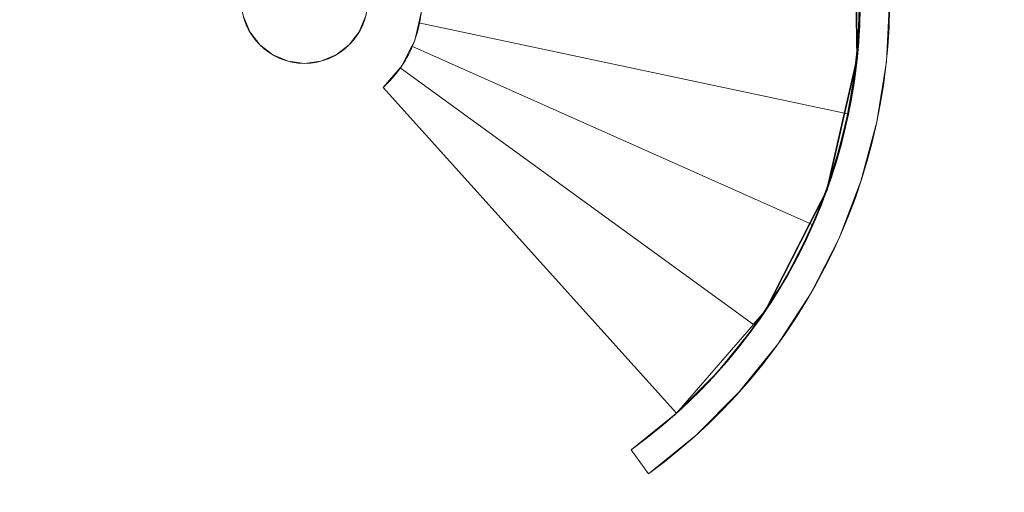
# Model space of a CAD drawing. Header units: inches. Extents: x 15 to 546804, y -66 to 267312.
# Tile 78 of 256: x 410809 to 414167, y 56060 to 57671. Entities that reach past the tile are written whole.
import ezdxf

# ---------------------------------------------------------------- set-up
doc = ezdxf.new("R2010")
doc.units = ezdxf.units.IN
doc.header["$MEASUREMENT"] = 0

msp = doc.modelspace()

# ---------------------------------------------------------------- linework, layer by layer
at = {"color": 7, "lineweight": 20}
for p, q in [((413621.8, 57352.3, 1050), (412170.3, 57660.8, 1050)), ((413621.8, 57352.3, 1300), (412170.3, 57660.8, 1300)), ((412170.3, 57660.8, 1050), (412170.3, 57660.8, 1300)), ((413621.8, 57352.3, 800), (412170.3, 57660.8, 800)), ((413621.8, 57352.3, 1050), (412170.3, 57660.8, 1050)), ((412170.3, 57660.8, 800), (412170.3, 57660.8, 1050)), ((411594, 57630.1, 300), (411594, 57630.1, 4800)), ((411967.1, 57630.1, 300), (411967.1, 57630.1, 4800)), ((411628.2, 57585.5, 300), (411628.2, 57585.5, 4800)), ((411932.9, 57585.5, 300), (411932.9, 57585.5, 4800)), ((413503.7, 56977, 800), (412146.1, 57580.8, 800)), ((413503.7, 56977, 1050), (412146.1, 57580.8, 1050)), ((412146.1, 57580.8, 800), (412146.1, 57580.8, 1050)), ((413503.7, 56977, 550), (412146.1, 57580.8, 550)), ((413503.7, 56977, 800), (412146.1, 57580.8, 800)), ((412146.1, 57580.8, 550), (412146.1, 57580.8, 800)), ((412156.4, 57601, 800), (412156.4, 57601, 1050)), ((411672.9, 57551.3, 300), (411672.9, 57551.3, 4800)), ((411888.3, 57551.3, 300), (411888.3, 57551.3, 4800)), ((411724.8, 57529.7, 300), (411724.8, 57529.7, 4800)), ((411780.6, 57522.4, 300), (411780.6, 57522.4, 4800)), ((411836.3, 57529.7, 300), (411836.3, 57529.7, 4800)), ((412106.4, 57508.1, 300), (412106.7, 57507.9, 300)), ((412106.7, 57507.9, 550), (413311.7, 56632.4, 550)), ((412106.7, 57507.9, 800), (413311.7, 56632.4, 800)), ((412106.7, 57507.9, 550), (412106.7, 57507.9, 800)), ((412106.7, 57507.9, 300), (413311.7, 56632.4, 300)), ((412106.7, 57507.9, 550), (413311.7, 56632.4, 550)), ((412106.7, 57507.9, 300), (412106.7, 57507.9, 550)), ((412112.2, 57514.1, 550), (412112.2, 57514.1, 800)), ((413665.1, 57539.8, 4800), (413665.1, 57539.8, 4820)), ((413764.6, 57529.3, 4800), (413764.6, 57529.3, 4820)), ((413048.5, 56329.7, 300), (412048.2, 57440.6, 300)), ((413048.5, 56329.7, 550), (412048.2, 57440.6, 550)), ((412048.2, 57440.6, 300), (412048.2, 57440.6, 550)), ((413636.3, 57349.2, 300), (413621.8, 57352.3, 300)), ((413634, 57343.9, 4800), (413634, 57343.9, 4820)), ((413732, 57323, 4800), (413732, 57323, 4820)), ((413582.7, 57152.3, 4800), (413582.7, 57152.3, 4820)), ((413677.9, 57121.3, 4800), (413677.9, 57121.3, 4820)), ((413503.7, 56977.1, 300), (413513.9, 56972.5, 300)), ((413513.9, 56972.5, 300), (413503.7, 56977, 300)), ((413511.6, 56967.1, 4800), (413511.6, 56967.1, 4820)), ((413603.1, 56926.4, 4800), (413603.1, 56926.4, 4820)), ((413421.6, 56790.4, 4800), (413421.6, 56790.4, 4820)), ((413508.3, 56740.3, 4800), (413508.3, 56740.3, 4820)), ((413311.7, 56632.4, 300), (413315.8, 56629.4, 300)), ((413313.5, 56624.1, 4800), (413313.5, 56624.1, 4820)), ((413394.6, 56565.2, 4800), (413394.6, 56565.2, 4820)), ((413188.7, 56469.9, 4800), (413188.7, 56469.9, 4820)), ((413263.1, 56402.9, 4800), (413263.1, 56402.9, 4820)), ((413048.5, 56329.7, 4800), (413048.5, 56329.7, 4820)), ((413048.5, 56329.7, 300), (413048.5, 56329.7, 550)), ((413115.5, 56255.2, 4800), (413115.5, 56255.2, 4820)), ((412894.3, 56204.8, 4800), (412953.2, 56123.8, 4800)), ((412894.3, 56204.8, 4820), (412953.2, 56123.8, 4820)), ((412894.3, 56204.8, 4800), (412894.3, 56204.8, 4820)), ((412953.2, 56123.8, 4800), (412953.2, 56123.8, 4820))]:
    msp.add_line(p, q, dxfattribs=at)
at = {"color": 7}
for p, q in [((413665.1, 57539.8, 1050), (413665.1, 57539.8, 1300)), ((413621.8, 57352.3, 1050), (413621.8, 57352.3, 1300)), ((413621.8, 57352.3, 800), (413621.8, 57352.3, 1050)), ((413561.2, 57089.7, 800), (413561.2, 57089.7, 1050)), ((413503.7, 56977, 800), (413503.7, 56977.1, 800)), ((413503.7, 56977, 1050), (413503.7, 56977.1, 1050)), ((413503.7, 56977.1, 800), (413503.7, 56977.1, 1050)), ((413503.7, 56977, 800), (413503.7, 56977, 1050)), ((413503.7, 56977, 550), (413503.7, 56977, 800)), ((413351.5, 56678.2, 550), (413351.5, 56678.2, 800)), ((413311.7, 56632.4, 550), (413311.7, 56632.4, 800)), ((413311.7, 56632.4, 300), (413311.7, 56632.4, 550))]:
    msp.add_line(p, q, dxfattribs=at)
at = {"color": 7, "lineweight": 20}
msp.add_circle((411780.6, 57737.8, 4800), 215.4, dxfattribs=at)
for centre, radius, start, end in [((411780.6, 57737.8, 4800), 1995, 306, 129.0632), ((411780.6, 57737.8, 4820), 1995, 306, 129.0632), ((411780.6, 57737.8, 4800), 1894.9, 306, 129.0666), ((411780.6, 57737.8, 4820), 1894.9, 306, 129.0666), ((411780.6, 57737.8, 300), 215.4, 180, 270), ((411780.6, 57737.8, 300), 215.4, 270, 0), ((411780.6, 57737.8, 300), 1894.9, 336.1768, 336.1792), ((411780.6, 57737.8, 300), 1894.9, 312, 324.1719), ((411780.6, 57737.8, 550), 1894.9, 312, 324.1719)]:
    msp.add_arc(centre, radius, start, end, dxfattribs=at)
at = {"color": 7, "lineweight": 20, "extrusion": (5.45071e-13, -6.72456e-13, -1)}
msp.add_arc((-411781, 57736.5, -3000), 1893.6, 50.9483, 233.9872, dxfattribs=at)
at = {"color": 7, "lineweight": 20, "extrusion": (-1.0749e-16, 1.58232e-16, -1)}
msp.add_arc((-411777.9, 57734.1, -3000), 1893.5, 51.0663, 233.8692, dxfattribs=at)
at = {"color": 7, "lineweight": 20, "extrusion": (-1.06229e-12, -9.81308e-13, -1)}
for centre in [(-411780.6, 57737.8, -1050), (-411780.6, 57737.8, -1300)]:
    msp.add_arc(centre, 400, 179.2275, 191.1768, dxfattribs=at)
at = {"color": 7}
for centre, start, end in [((411780.6, 57737.8, 1050), 348.1739, 0.163), ((411780.6, 57737.8, 1300), 348.1739, 0.163), ((411780.6, 57737.8, 800), 336.1792, 348.1739), ((411780.6, 57737.8, 1050), 336.1792, 348.1739), ((411780.6, 57737.8, 550), 324.1719, 336.1768), ((411780.6, 57737.8, 800), 324.1719, 336.1768)]:
    msp.add_arc(centre, 1894.9, start, end, dxfattribs=at)
at = {"color": 7, "lineweight": 20, "extrusion": (-1.19065e-12, -1.09369e-12, -1)}
for centre in [(-411780.6, 57737.8, -800), (-411780.6, 57737.8, -1050)]:
    msp.add_arc(centre, 400, 191.1768, 203.2461, dxfattribs=at)
at = {"color": 7, "lineweight": 20, "extrusion": (2.38934e-12, -2.7531e-12, -1)}
for centre in [(-411780.6, 57737.8, -550), (-411780.6, 57737.8, -800)]:
    msp.add_arc(centre, 400, 203.2461, 215.1866, dxfattribs=at)
at = {"color": 7, "lineweight": 20, "extrusion": (-1.54681e-12, -1.10863e-12, -1)}
for centre in [(-411780.6, 57737.8, -300), (-411780.6, 57737.8, -550)]:
    msp.add_arc(centre, 400, 215.1866, 228, dxfattribs=at)
at = {"color": 7, "lineweight": 20}
for points, invisible_edges in [([(413677.9, 58354.3, 4820), (413677.9, 57121.3, 4820), (413732, 58152.6, 4820)], 3), ([(413677.9, 57121.3, 4800), (413677.9, 58354.3, 4800), (413732, 58152.6, 4800)], 13), ([(413732, 58152.6, 4820), (413677.9, 57121.3, 4820), (413732, 57323, 4820)], 13), ([(413677.9, 57121.3, 4800), (413732, 58152.6, 4800), (413732, 57323, 4800)], 3), ([(413732, 58152.6, 4820), (413732, 57323, 4820), (413764.6, 57946.4, 4820)], 3), ([(413732, 57323, 4800), (413732, 58152.6, 4800), (413764.6, 57946.4, 4800)], 13), ([(411672.9, 57924.4, 4800), (411724.8, 57529.7, 4800), (411724.8, 57945.9, 4800)], 3), ([(411724.8, 57945.9, 4800), (411780.6, 57522.4, 4800), (411780.6, 57953.3, 4800)], 3), ([(411724.8, 57945.9, 4800), (411724.8, 57529.7, 4800), (411780.6, 57522.4, 4800)], 13), ([(411780.6, 57953.3, 4800), (411780.6, 57522.4, 4800), (411836.3, 57529.7, 4800)], 13), ([(411780.6, 57953.3, 4800), (411836.3, 57529.7, 4800), (411836.3, 57945.9, 4800)], 3), ([(411836.3, 57945.9, 4800), (411836.3, 57529.7, 4800), (411888.3, 57551.3, 4800)], 13), ([(411836.3, 57945.9, 4800), (411888.3, 57551.3, 4800), (411888.3, 57924.4, 4800)], 3), ([(413659.7, 57970.4, 0), (414978, 48140.1, 0), (414978, 53590.1, 0)], 13), ([(413764.6, 57946.4, 4820), (413732, 57323, 4820), (413764.6, 57529.3, 4820)], 13), ([(413732, 57323, 4800), (413764.6, 57946.4, 4800), (413764.6, 57529.3, 4800)], 3), ([(413764.6, 57946.4, 4820), (413764.6, 57529.3, 4820), (413775.6, 57737.8, 4820)], 1), ([(413764.6, 57529.3, 4800), (413764.6, 57946.4, 4800), (413775.6, 57737.8, 4800)], 1), ([(411628.2, 57890.2, 4800), (411672.9, 57551.3, 4800), (411672.9, 57924.4, 4800)], 3), ([(411672.9, 57924.4, 4800), (411672.9, 57551.3, 4800), (411724.8, 57529.7, 4800)], 13), ([(411888.3, 57924.4, 4800), (411888.3, 57551.3, 4800), (411932.9, 57585.5, 4800)], 13), ([(411888.3, 57924.4, 4800), (411932.9, 57585.5, 4800), (411932.9, 57890.2, 4800)], 3), ([(411594, 57845.5, 4800), (411628.2, 57585.5, 4800), (411628.2, 57890.2, 4800)], 3), ([(411628.2, 57890.2, 4800), (411628.2, 57585.5, 4800), (411672.9, 57551.3, 4800)], 13), ([(411932.9, 57890.2, 4800), (411932.9, 57585.5, 4800), (411967.1, 57630.1, 4800)], 13), ([(411932.9, 57890.2, 4800), (411967.1, 57630.1, 4800), (411967.1, 57845.5, 4800)], 3), ([(411572.5, 57793.6, 4800), (411594, 57630.1, 4800), (411594, 57845.5, 4800)], 3), ([(411594, 57845.5, 4800), (411594, 57630.1, 4800), (411628.2, 57585.5, 4800)], 13), ([(411967.1, 57845.5, 4800), (411967.1, 57630.1, 4800), (411988.7, 57682.1, 4800)], 13), ([(411572.5, 57793.6, 4800), (411572.5, 57682.1, 4800), (411594, 57630.1, 4800)], 13), ([(413675.4, 57737.8, 4820), (413665.1, 57539.8, 4800), (413665.1, 57539.8, 4820)], 1), ([(413665.1, 57539.8, 4800), (413675.4, 57737.8, 4820), (413675.4, 57737.8, 4800)], 1), ([(413665.1, 57539.8, 4820), (413677.9, 57121.3, 4820), (413675.4, 57737.8, 4820)], 3), ([(413677.9, 57121.3, 4800), (413665.1, 57539.8, 4800), (413675.4, 57737.8, 4800)], 13), ([(413775.6, 57737.8, 4800), (413764.6, 57529.3, 4820), (413764.6, 57529.3, 4800)], 1), ([(413764.6, 57529.3, 4820), (413775.6, 57737.8, 4800), (413775.6, 57737.8, 4820)], 1), ([(411572.5, 57682.1, 4800), (411594, 57630.1, 300), (411594, 57630.1, 4800)], 1), ([(411594, 57630.1, 300), (411572.5, 57682.1, 4800), (411572.5, 57682.1, 300)], 1), ([(411988.7, 57682.1, 300), (411967.1, 57630.1, 4800), (411967.1, 57630.1, 300)], 1), ([(411967.1, 57630.1, 4800), (411988.7, 57682.1, 300), (411988.7, 57682.1, 4800)], 1), ([(412170.3, 57660.8, 1300), (412178.4, 57696, 1050), (412170.3, 57660.8, 1050)], 1), ([(412178.4, 57696, 1050), (412170.3, 57660.8, 1300), (412178.4, 57696, 1300)], 1), ([(413621.8, 57352.3, 1300), (412178.4, 57696, 1300), (412170.3, 57660.8, 1300)], 1), ([(413621.8, 57352.3, 1050), (412170.3, 57660.8, 1050), (412178.4, 57696, 1050)], 12), ([(412156.4, 57601, 1050), (412170.3, 57660.8, 800), (412156.4, 57601, 800)], 1), ([(412170.3, 57660.8, 800), (412156.4, 57601, 1050), (412170.3, 57660.8, 1050)], 1), ([(412156.4, 57601, 1050), (413503.7, 56977, 1050), (412170.3, 57660.8, 1050)], 3), ([(413503.7, 56977, 800), (412156.4, 57601, 800), (412170.3, 57660.8, 800)], 13), ([(412170.3, 57660.8, 800), (413621.8, 57352.3, 1050), (413621.8, 57352.3, 800)], 1), ([(413621.8, 57352.3, 1050), (412170.3, 57660.8, 800), (412170.3, 57660.8, 1050)], 1), ([(412170.3, 57660.8, 1050), (413503.7, 56977, 1050), (413621.8, 57352.3, 1050)], 3), ([(413503.7, 56977, 800), (412170.3, 57660.8, 800), (413621.8, 57352.3, 800)], 13), ([(413621.8, 57352.3, 1300), (412170.3, 57660.8, 1050), (413621.8, 57352.3, 1050)], 1), ([(412170.3, 57660.8, 1050), (413621.8, 57352.3, 1300), (412170.3, 57660.8, 1300)], 1), ([(411594, 57630.1, 4800), (411628.2, 57585.5, 300), (411628.2, 57585.5, 4800)], 1), ([(411628.2, 57585.5, 300), (411594, 57630.1, 4800), (411594, 57630.1, 300)], 1), ([(411967.1, 57630.1, 300), (411932.9, 57585.5, 4800), (411932.9, 57585.5, 300)], 1), ([(411932.9, 57585.5, 4800), (411967.1, 57630.1, 300), (411967.1, 57630.1, 4800)], 1), ([(411672.9, 57551.3, 4800), (411628.2, 57585.5, 300), (411672.9, 57551.3, 300)], 1), ([(411628.2, 57585.5, 300), (411672.9, 57551.3, 4800), (411628.2, 57585.5, 4800)], 1), ([(411932.9, 57585.5, 4800), (411888.3, 57551.3, 300), (411932.9, 57585.5, 300)], 1), ([(411888.3, 57551.3, 300), (411932.9, 57585.5, 4800), (411888.3, 57551.3, 4800)], 1), ([(412146.1, 57580.8, 800), (412112.2, 57514.1, 550), (412112.2, 57514.1, 800)], 1), ([(412112.2, 57514.1, 550), (412146.1, 57580.8, 800), (412146.1, 57580.8, 550)], 1), ([(412112.2, 57514.1, 800), (413311.7, 56632.4, 800), (412146.1, 57580.8, 800)], 3), ([(413311.7, 56632.4, 550), (412112.2, 57514.1, 550), (412146.1, 57580.8, 550)], 13), ([(412146.1, 57580.8, 1050), (412156.4, 57601, 800), (412146.1, 57580.8, 800)], 1), ([(412156.4, 57601, 800), (412146.1, 57580.8, 1050), (412156.4, 57601, 1050)], 1), ([(413503.7, 56977, 1050), (412156.4, 57601, 1050), (412146.1, 57580.8, 1050)], 1), ([(412156.4, 57601, 800), (413503.7, 56977, 800), (412146.1, 57580.8, 800)], 1), ([(412146.1, 57580.8, 550), (413503.7, 56977, 800), (413503.7, 56977, 550)], 1), ([(413503.7, 56977, 800), (412146.1, 57580.8, 550), (412146.1, 57580.8, 800)], 1), ([(412146.1, 57580.8, 800), (413311.7, 56632.4, 800), (413503.7, 56977, 800)], 3), ([(413311.7, 56632.4, 550), (412146.1, 57580.8, 550), (413503.7, 56977, 550)], 13), ([(413503.7, 56977, 1050), (412146.1, 57580.8, 800), (413503.7, 56977, 800)], 1), ([(412146.1, 57580.8, 800), (413503.7, 56977, 1050), (412146.1, 57580.8, 1050)], 1), ([(411724.8, 57529.7, 4800), (411672.9, 57551.3, 300), (411724.8, 57529.7, 300)], 1), ([(411672.9, 57551.3, 300), (411724.8, 57529.7, 4800), (411672.9, 57551.3, 4800)], 1), ([(411888.3, 57551.3, 4800), (411836.3, 57529.7, 300), (411888.3, 57551.3, 300)], 1), ([(411836.3, 57529.7, 300), (411888.3, 57551.3, 4800), (411836.3, 57529.7, 4800)], 1), ([(411780.6, 57522.4, 4800), (411724.8, 57529.7, 300), (411780.6, 57522.4, 300)], 1), ([(411724.8, 57529.7, 300), (411780.6, 57522.4, 4800), (411724.8, 57529.7, 4800)], 1), ([(411836.3, 57529.7, 4800), (411780.6, 57522.4, 300), (411836.3, 57529.7, 300)], 1), ([(411780.6, 57522.4, 300), (411836.3, 57529.7, 4800), (411780.6, 57522.4, 4800)], 1), ([(412106.7, 57507.9, 550), (412048.2, 57440.6, 300), (412048.2, 57440.6, 550)], 1), ([(412048.2, 57440.6, 300), (412106.7, 57507.9, 550), (412106.7, 57507.9, 300)], 1), ([(413048.5, 56329.7, 550), (412106.7, 57507.9, 550), (412048.2, 57440.6, 550)], 1), ([(412106.7, 57507.9, 300), (413048.5, 56329.7, 300), (412048.2, 57440.6, 300)], 1), ([(412112.2, 57514.1, 800), (412106.7, 57507.9, 550), (412106.7, 57507.9, 800)], 1), ([(412106.7, 57507.9, 550), (412112.2, 57514.1, 800), (412112.2, 57514.1, 550)], 1), ([(413311.7, 56632.4, 800), (412112.2, 57514.1, 800), (412106.7, 57507.9, 800)], 1), ([(412112.2, 57514.1, 550), (413311.7, 56632.4, 550), (412106.7, 57507.9, 550)], 1), ([(412106.7, 57507.9, 300), (413311.7, 56632.4, 550), (413311.7, 56632.4, 300)], 1), ([(413311.7, 56632.4, 550), (412106.7, 57507.9, 300), (412106.7, 57507.9, 550)], 1), ([(412106.7, 57507.9, 550), (413048.5, 56329.7, 550), (413311.7, 56632.4, 550)], 1), ([(413048.5, 56329.7, 300), (412106.7, 57507.9, 300), (413311.7, 56632.4, 300)], 1), ([(413311.7, 56632.4, 800), (412106.7, 57507.9, 550), (413311.7, 56632.4, 550)], 1), ([(412106.7, 57507.9, 550), (413311.7, 56632.4, 800), (412106.7, 57507.9, 800)], 1), ([(413665.1, 57539.8, 4820), (413634, 57343.9, 4800), (413634, 57343.9, 4820)], 1), ([(413634, 57343.9, 4800), (413665.1, 57539.8, 4820), (413665.1, 57539.8, 4800)], 1), ([(413634, 57343.9, 4820), (413677.9, 57121.3, 4820), (413665.1, 57539.8, 4820)], 3), ([(413677.9, 57121.3, 4800), (413634, 57343.9, 4800), (413665.1, 57539.8, 4800)], 13), ([(413764.6, 57529.3, 4800), (413732, 57323, 4820), (413732, 57323, 4800)], 1), ([(413732, 57323, 4820), (413764.6, 57529.3, 4800), (413764.6, 57529.3, 4820)], 1), ([(412048.2, 57440.6, 550), (413048.5, 56329.7, 300), (413048.5, 56329.7, 550)], 1), ([(413048.5, 56329.7, 300), (412048.2, 57440.6, 550), (412048.2, 57440.6, 300)], 1), ([(413634, 57343.9, 4820), (413582.7, 57152.3, 4800), (413582.7, 57152.3, 4820)], 1), ([(413582.7, 57152.3, 4800), (413634, 57343.9, 4820), (413634, 57343.9, 4800)], 1), ([(413582.7, 57152.3, 4820), (413603.1, 56926.4, 4820), (413634, 57343.9, 4820)], 3), ([(413603.1, 56926.4, 4800), (413582.7, 57152.3, 4800), (413634, 57343.9, 4800)], 13), ([(413634, 57343.9, 4820), (413603.1, 56926.4, 4820), (413677.9, 57121.3, 4820)], 13), ([(413603.1, 56926.4, 4800), (413634, 57343.9, 4800), (413677.9, 57121.3, 4800)], 3), ([(413732, 57323, 4800), (413677.9, 57121.3, 4820), (413677.9, 57121.3, 4800)], 1), ([(413677.9, 57121.3, 4820), (413732, 57323, 4800), (413732, 57323, 4820)], 1), ([(413582.7, 57152.3, 4820), (413511.6, 56967.1, 4800), (413511.6, 56967.1, 4820)], 1), ([(413511.6, 56967.1, 4800), (413582.7, 57152.3, 4820), (413582.7, 57152.3, 4800)], 1), ([(413511.6, 56967.1, 4820), (413603.1, 56926.4, 4820), (413582.7, 57152.3, 4820)], 3), ([(413603.1, 56926.4, 4800), (413511.6, 56967.1, 4800), (413582.7, 57152.3, 4800)], 13), ([(413677.9, 57121.3, 4800), (413603.1, 56926.4, 4820), (413603.1, 56926.4, 4800)], 1), ([(413603.1, 56926.4, 4820), (413677.9, 57121.3, 4800), (413677.9, 57121.3, 4820)], 1), ([(413511.6, 56967.1, 4820), (413421.6, 56790.4, 4800), (413421.6, 56790.4, 4820)], 1), ([(413421.6, 56790.4, 4800), (413511.6, 56967.1, 4820), (413511.6, 56967.1, 4800)], 1), ([(413421.6, 56790.4, 4820), (413508.3, 56740.3, 4820), (413511.6, 56967.1, 4820)], 3), ([(413508.3, 56740.3, 4800), (413421.6, 56790.4, 4800), (413511.6, 56967.1, 4800)], 13), ([(413511.6, 56967.1, 4820), (413508.3, 56740.3, 4820), (413603.1, 56926.4, 4820)], 13), ([(413508.3, 56740.3, 4800), (413511.6, 56967.1, 4800), (413603.1, 56926.4, 4800)], 3), ([(413603.1, 56926.4, 4800), (413508.3, 56740.3, 4820), (413508.3, 56740.3, 4800)], 1), ([(413508.3, 56740.3, 4820), (413603.1, 56926.4, 4800), (413603.1, 56926.4, 4820)], 1), ([(413421.6, 56790.4, 4820), (413313.5, 56624.1, 4800), (413313.5, 56624.1, 4820)], 1), ([(413313.5, 56624.1, 4800), (413421.6, 56790.4, 4820), (413421.6, 56790.4, 4800)], 1), ([(413313.5, 56624.1, 4820), (413394.6, 56565.2, 4820), (413421.6, 56790.4, 4820)], 3), ([(413394.6, 56565.2, 4800), (413313.5, 56624.1, 4800), (413421.6, 56790.4, 4800)], 13), ([(413421.6, 56790.4, 4820), (413394.6, 56565.2, 4820), (413508.3, 56740.3, 4820)], 13), ([(413394.6, 56565.2, 4800), (413421.6, 56790.4, 4800), (413508.3, 56740.3, 4800)], 3), ([(413508.3, 56740.3, 4800), (413394.6, 56565.2, 4820), (413394.6, 56565.2, 4800)], 1), ([(413394.6, 56565.2, 4820), (413508.3, 56740.3, 4800), (413508.3, 56740.3, 4820)], 1), ([(413048.5, 56329.7, 300), (413311.7, 56632.4, 550), (413048.5, 56329.7, 550)], 1), ([(413311.7, 56632.4, 550), (413048.5, 56329.7, 300), (413311.7, 56632.4, 300)], 1), ([(413313.5, 56624.1, 4820), (413188.7, 56469.9, 4800), (413188.7, 56469.9, 4820)], 1), ([(413188.7, 56469.9, 4800), (413313.5, 56624.1, 4820), (413313.5, 56624.1, 4800)], 1), ([(413188.7, 56469.9, 4820), (413263.1, 56402.9, 4820), (413313.5, 56624.1, 4820)], 3), ([(413263.1, 56402.9, 4800), (413188.7, 56469.9, 4800), (413313.5, 56624.1, 4800)], 13), ([(413313.5, 56624.1, 4820), (413263.1, 56402.9, 4820), (413394.6, 56565.2, 4820)], 13), ([(413263.1, 56402.9, 4800), (413313.5, 56624.1, 4800), (413394.6, 56565.2, 4800)], 3), ([(413394.6, 56565.2, 4800), (413263.1, 56402.9, 4820), (413263.1, 56402.9, 4800)], 1), ([(413263.1, 56402.9, 4820), (413394.6, 56565.2, 4800), (413394.6, 56565.2, 4820)], 1), ([(413188.7, 56469.9, 4820), (413048.5, 56329.7, 4800), (413048.5, 56329.7, 4820)], 1), ([(413048.5, 56329.7, 4800), (413188.7, 56469.9, 4820), (413188.7, 56469.9, 4800)], 1), ([(413048.5, 56329.7, 4820), (413115.5, 56255.2, 4820), (413188.7, 56469.9, 4820)], 3), ([(413115.5, 56255.2, 4800), (413048.5, 56329.7, 4800), (413188.7, 56469.9, 4800)], 13), ([(413188.7, 56469.9, 4820), (413115.5, 56255.2, 4820), (413263.1, 56402.9, 4820)], 13), ([(413115.5, 56255.2, 4800), (413188.7, 56469.9, 4800), (413263.1, 56402.9, 4800)], 3), ([(413263.1, 56402.9, 4800), (413115.5, 56255.2, 4820), (413115.5, 56255.2, 4800)], 1), ([(413115.5, 56255.2, 4820), (413263.1, 56402.9, 4800), (413263.1, 56402.9, 4820)], 1), ([(412894.3, 56204.8, 4820), (413048.5, 56329.7, 4800), (412894.3, 56204.8, 4800)], 1), ([(413048.5, 56329.7, 4800), (412894.3, 56204.8, 4820), (413048.5, 56329.7, 4820)], 1), ([(412953.2, 56123.8, 4820), (413048.5, 56329.7, 4820), (412894.3, 56204.8, 4820)], 1), ([(413048.5, 56329.7, 4800), (412953.2, 56123.8, 4800), (412894.3, 56204.8, 4800)], 1), ([(413048.5, 56329.7, 4820), (412953.2, 56123.8, 4820), (413115.5, 56255.2, 4820)], 13), ([(412953.2, 56123.8, 4800), (413048.5, 56329.7, 4800), (413115.5, 56255.2, 4800)], 3), ([(413115.5, 56255.2, 4820), (412953.2, 56123.8, 4800), (413115.5, 56255.2, 4800)], 1), ([(412953.2, 56123.8, 4800), (413115.5, 56255.2, 4820), (412953.2, 56123.8, 4820)], 1), ([(412894.3, 56204.8, 4820), (412953.2, 56123.8, 4800), (412953.2, 56123.8, 4820)], 1), ([(412953.2, 56123.8, 4800), (412894.3, 56204.8, 4820), (412894.3, 56204.8, 4800)], 1)]:
    msp.add_3dface(points, dxfattribs=dict(at, invisible_edges=invisible_edges))
at = {"color": 7}
for points, invisible_edges in [([(413661.5, 57743.2, 1300), (413621.8, 57352.3, 1300), (413665.1, 57539.8, 1300)], 1), ([(413621.8, 57352.3, 1050), (413661.5, 57743.2, 1050), (413665.1, 57539.8, 1050)], 1), ([(413661.5, 57743.2, 1050), (413665.1, 57539.8, 1300), (413665.1, 57539.8, 1050)], 1), ([(413665.1, 57539.8, 1300), (413661.5, 57743.2, 1050), (413661.5, 57743.2, 1300)], 1), ([(413665.1, 57539.8, 1050), (413621.8, 57352.3, 1300), (413621.8, 57352.3, 1050)], 1), ([(413621.8, 57352.3, 1300), (413665.1, 57539.8, 1050), (413665.1, 57539.8, 1300)], 1), ([(413621.8, 57352.3, 1050), (413503.7, 56977, 1050), (413503.7, 56977.1, 1050)], 13), ([(413621.8, 57352.3, 1050), (413503.7, 56977.1, 1050), (413561.2, 57089.7, 1050)], 1), ([(413503.7, 56977, 800), (413621.8, 57352.3, 800), (413503.7, 56977.1, 800)], 3), ([(413503.7, 56977.1, 800), (413621.8, 57352.3, 800), (413561.2, 57089.7, 800)], 1), ([(413621.8, 57352.3, 800), (413561.2, 57089.7, 1050), (413561.2, 57089.7, 800)], 1), ([(413561.2, 57089.7, 1050), (413621.8, 57352.3, 800), (413621.8, 57352.3, 1050)], 1), ([(413561.2, 57089.7, 800), (413503.7, 56977.1, 1050), (413503.7, 56977.1, 800)], 1), ([(413503.7, 56977.1, 1050), (413561.2, 57089.7, 800), (413561.2, 57089.7, 1050)], 1), ([(413503.7, 56977, 800), (413311.7, 56632.4, 800), (413351.5, 56678.2, 800)], 1), ([(413311.7, 56632.4, 550), (413503.7, 56977, 550), (413351.5, 56678.2, 550)], 1), ([(413351.5, 56678.2, 550), (413503.7, 56977, 800), (413351.5, 56678.2, 800)], 1), ([(413503.7, 56977, 800), (413351.5, 56678.2, 550), (413503.7, 56977, 550)], 1), ([(413503.7, 56977.1, 800), (413503.7, 56977, 1050), (413503.7, 56977, 800)], 1), ([(413503.7, 56977, 1050), (413503.7, 56977.1, 800), (413503.7, 56977.1, 1050)], 1), ([(413311.7, 56632.4, 550), (413351.5, 56678.2, 800), (413311.7, 56632.4, 800)], 1), ([(413351.5, 56678.2, 800), (413311.7, 56632.4, 550), (413351.5, 56678.2, 550)], 1)]:
    msp.add_3dface(points, dxfattribs=dict(at, invisible_edges=invisible_edges))
at = {"color": 7, "lineweight": 20}
msp.add_3dface([(413513.9, 56972.5, 300), (413503.7, 56977, 300), (413503.7, 56977.1, 300)], dxfattribs=at)

doc.saveas('drawing.dxf')
